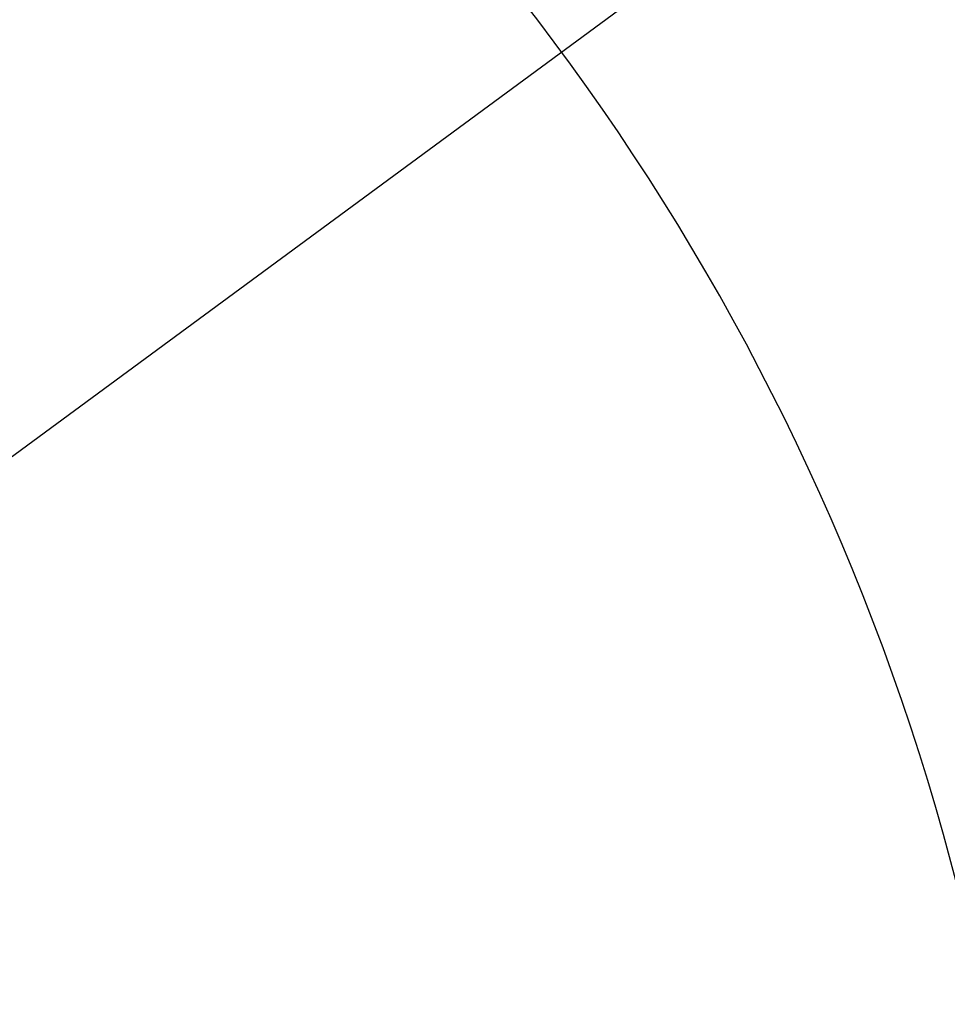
# Model space of a CAD drawing. Extents: x 0 to 16820, y 0 to 11880.
# Tile 58 of 77: x 8575 to 9092, y 6777 to 7325. Entities that reach past the tile are written whole.
import ezdxf

# ---------------------------------------------------------------- set-up
doc = ezdxf.new("R2010")
doc.units = 0
doc.header["$LTSCALE"] = 20
doc.layers.get('0').update_dxf_attribs({"linetype": 'CONTINUOUS'})
doc.styles.add('SLDTEXTSTYLE0', font='TXT', dxfattribs={"width": 0.605})
doc.dimstyles.new('SLDDIMSTYLE0', dxfattribs={"dimtxt": 100, "dimasz": 100, "dimexe": 0, "dimexo": 0.0625, "dimgap": 25, "dimtad": 1, "dimdec": 1, "dimrnd": 1e-09, "dimzin": 12, "dimtxsty": 'SLDTEXTSTYLE0', "dimsah": 1, "dimcen": 0, "dimazin": 3, "dimtfac": 1, "dimtofl": 0, "dimtmove": 0, "dimatfit": 3, "dimtolj": 1, "dimtzin": 12})
doc.dimstyles.new('SLDDIMSTYLE1', dxfattribs={"dimtxt": 100, "dimasz": 100, "dimexe": 0, "dimexo": 0.0625, "dimgap": 25, "dimtad": 1, "dimdec": 4, "dimlfac": 20, "dimzin": 12, "dimtxsty": 'SLDTEXTSTYLE0', "dimsah": 1, "dimcen": 0.09, "dimazin": 3, "dimtfac": 1, "dimtofl": 0, "dimtmove": 0, "dimatfit": 3, "dimtolj": 1, "dimtzin": 12})

# ---------------------------------------------------------------- blocks, each defined once
blk = doc.blocks.new('_D')
at = {"color": 7, "linetype": 'CONTINUOUS'}
blk.add_line((10599.79, 8574.46), (7791.16, 6507.87), dxfattribs=at)
blk.add_solid([(10599.79, 8574.46), (10510.36, 8527.27), (10528.14, 8503.11)], dxfattribs=at)
at = {"color": 7, "linetype": 'CONTINUOUS', "insert": (8954.78, 7524), "char_height": 100, "attachment_point": 1, "rotation": 36.3456, "style": 'SLDTEXTSTYLE0'}
blk.add_mtext('R3487', dxfattribs=at)
blk = doc.blocks.new('_D_1')
at = {"color": 7, "linetype": 'CONTINUOUS'}
for q in [(9232.57, 8882.9), (7791.16, 6507.87)]:
    blk.add_line((8490.54, 7660.25), q, dxfattribs=at)
blk.add_solid([(8490.54, 7660.25), (8555.25, 7737.96), (8529.6, 7753.52)], dxfattribs=at)
at = {"color": 7, "linetype": 'CONTINUOUS', "insert": (8912.41, 8603.77), "char_height": 100, "attachment_point": 1, "rotation": 58.7465, "style": 'SLDTEXTSTYLE0'}
blk.add_mtext('R1348', dxfattribs=at)
blk = doc.blocks.new('_D_2')
at = {"color": 7, "linetype": 'CONTINUOUS'}
for p, q in [((4317.75, 7120.33), (3817.21, 7208.59)), ((7831.16, 6507.87), (11826.43, 6507.87))]:
    blk.add_line(p, q, dxfattribs=at)
blk.add_arc((7791.16, 6507.87), 4005.26, 0, 170, dxfattribs=at)
for points in [[(3846.75, 7203.38), (3880.08, 7298.85), (3850.61, 7304.42)], [(11796.43, 6507.87), (11810.18, 6608.05), (11780.18, 6607.68)]]:
    blk.add_solid(points, dxfattribs=at)
at = {"color": 7, "linetype": 'CONTINUOUS', "insert": (8009.94, 10638.69), "char_height": 100, "attachment_point": 1, "rotation": 355, "style": 'SLDTEXTSTYLE0'}
blk.add_mtext('170°', dxfattribs=at)

msp = doc.modelspace()

# ---------------------------------------------------------------- linework, layer by layer
at = {"color": 7, "linetype": 'CONTINUOUS'}
for radius in [3487, 1348]:
    msp.add_arc((7791.1647235, 6507.8716374), radius, 190, 170, dxfattribs=at)

# ---------------------------------------------------------------- dimensions: what is measured, and where the dimension line sits
dim = msp.add_angular_dim_2l(base=(8140.2463275, 10497.8926284), line1=((6833.3630896, 6507.8716374), (7791.1647235, 6507.8716374)), line2=((4357.1400888, 7113.3828329), (6463.6438724, 6741.9493809)), dimstyle='SLDDIMSTYLE1', dxfattribs=at)
dim.commit()
dim.dimension.update_dxf_attribs({"geometry": '_D_2', "text_midpoint": (8140.2463275, 10497.8926284), "dimtype": 162})
for mpoint, picture, middle in [((8490.5424676, 7660.2495143), '_D_1', (9128.1680713, 8710.8770973)), ((10599.7943733, 8574.4554102), '_D', (9195.4797484, 7541.1637238))]:
    dim = msp.add_radius_dim(center=(7791.1647235, 6507.8716374), mpoint=mpoint, dimstyle='SLDDIMSTYLE0', dxfattribs=at)
    dim.commit()
    dim.dimension.update_dxf_attribs({"geometry": picture, "text_midpoint": middle, "dimtype": 164})

doc.saveas('drawing.dxf')
